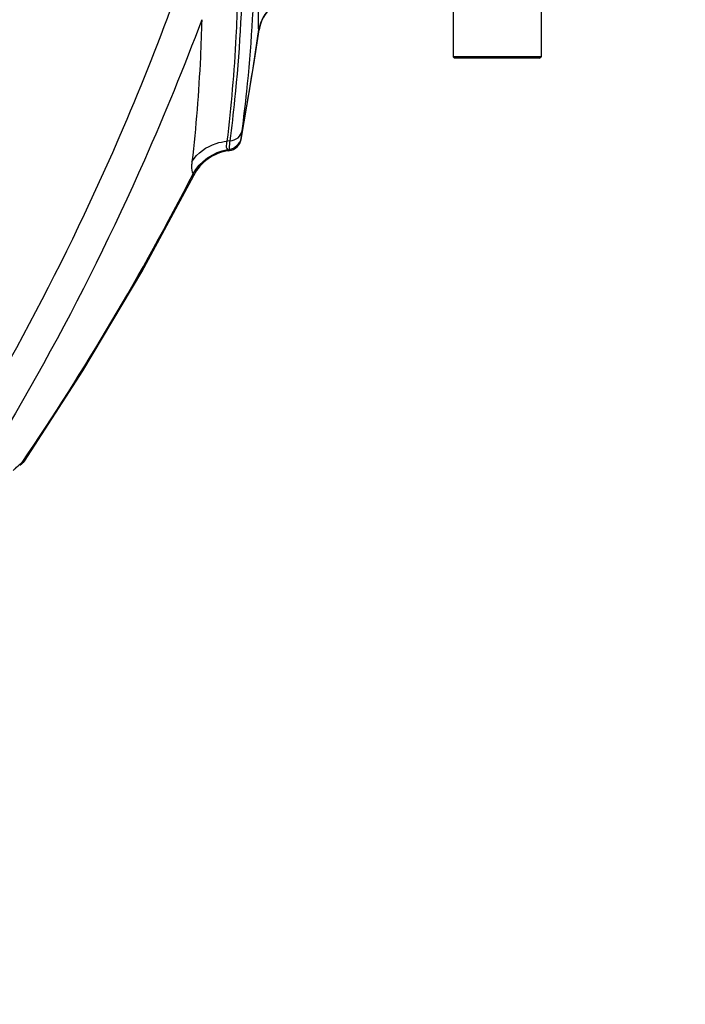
# Model space of a CAD drawing. Header units: millimetres. Extents: x 0 to 8410, y 0 to 5940.
# Tile 109 of 122: x 5003 to 5146, y 4827 to 5040. Entities that reach past the tile are written whole.
import ezdxf

# ---------------------------------------------------------------- set-up
doc = ezdxf.new("R2010")
doc.units = ezdxf.units.MM
doc.header["$LTSCALE"] = 462.55
doc.layers.get('0').update_dxf_attribs({"linetype": 'CONTINUOUS'})
for name, color, linetype in [('204102000021_DXF_DIMENSION', 7, 'CONTINUOUS'), ('304102000021DXF_CONTINUOUS_LINE', 7, 'CONTINUOUS'), ('304104000075DXF_CONTINUOUS_LINE', 7, 'CONTINUOUS'), ('R6-1500_CABLDXF_CONTINUOUS_LINE', 7, 'CONTINUOUS')]:
    doc.layers.add(name, color=color, linetype=linetype)
doc.styles.get("Standard").update_dxf_attribs({"font": 'txt', "width": 0.7})
doc.dimstyles.new('DIMSTYLE_16', dxfattribs={"dimtxt": 65, "dimasz": 50, "dimexe": 1, "dimexo": 0, "dimgap": 1.625, "dimtad": 1, "dimdec": 1, "dimdsep": 46, "dimtxsty": 'Standard', "dimblk": '_FILLED', "dimblk1": '_FILLED', "dimblk2": '_FILLED', "dimcen": 0.09, "dimclrt": 5, "dimazin": 2, "dimtp": 2, "dimtm": 2, "dimtfac": 1, "dimtdec": 1, "dimtofl": 0, "dimtmove": 0, "dimatfit": 3, "dimldrblk": '_FILLED', "dimfxl": 0, "dimtolj": 1, "dimarcsym": 0})
doc.dimstyles.new('DIMSTYLE_4', dxfattribs={"dimtxt": 65, "dimasz": 50, "dimexe": 1, "dimexo": 0, "dimgap": 1.625, "dimtad": 1, "dimdsep": 46, "dimtxsty": 'Standard', "dimblk": '_FILLED', "dimblk1": '_FILLED', "dimblk2": '_FILLED', "dimcen": 0.09, "dimclrt": 5, "dimazin": 2, "dimtp": 1.2, "dimtm": 1.2, "dimtfac": 1, "dimtofl": 0, "dimtmove": 0, "dimatfit": 3, "dimldrblk": '_FILLED', "dimfxl": 0, "dimtolj": 1, "dimarcsym": 0})
doc.dimstyles.new('DIMSTYLE_9', dxfattribs={"dimtxt": 65, "dimasz": 50, "dimexe": 1, "dimexo": 0, "dimgap": 1.625, "dimtad": 0, "dimtih": 1, "dimtoh": 1, "dimdec": 1, "dimdsep": 46, "dimtxsty": 'Standard', "dimblk": '_FILLED', "dimblk1": '_FILLED', "dimblk2": '_FILLED', "dimcen": 0.09, "dimclrt": 5, "dimazin": 2, "dimtp": 1.2, "dimtm": 1.2, "dimtfac": 1, "dimtdec": 1, "dimtofl": 0, "dimtmove": 0, "dimatfit": 3, "dimldrblk": '_FILLED', "dimfxl": 0, "dimtolj": 1, "dimarcsym": 0})

# ---------------------------------------------------------------- blocks, each defined once
blk = doc.blocks.new('_FILLED')
at = {"color": 0, "linetype": 'ByBlock'}
blk.add_solid([(0, 0), (-1, 0.17), (-1, -0.17)], dxfattribs=at)
blk = doc.blocks.new('*D7')
at = {"layer": '204102000021_DXF_DIMENSION', "color": 2, "linetype": 'Continuous'}
for p, q in [((5054.77, 5253.86), (3942.64, 5253.86)), ((3952.64, 5253.86), (3952.64, 4586.31)), ((3952.64, 3918.76), (3952.64, 4586.31)), ((4562.92, 3918.76), (3942.64, 3918.76))]:
    blk.add_line(p, q, dxfattribs=at)
at = {"layer": '204102000021_DXF_DIMENSION', "color": 2, "linetype": 'Continuous', "xscale": 50, "yscale": 50, "zscale": 50}
for p, rotation in [((3952.64, 5253.86), 90), ((3952.64, 3918.76), 270)]:
    blk.add_blockref('_FILLED', p, dxfattribs=dict(at, rotation=rotation))
blk = doc.blocks.new('*D28')
at = {"layer": '204102000021_DXF_DIMENSION', "color": 2, "linetype": 'Continuous'}
blk.add_line((4878.77, 5664.21), (6289.17, 5664.21), dxfattribs=at)
blk = doc.blocks.new('*D33')
at = {"layer": '204102000021_DXF_DIMENSION', "color": 2, "linetype": 'Continuous'}
for p, q in [((4878.77, 5664.21), (6660.94, 5664.21)), ((6650.94, 5664.21), (6650.94, 4395.43)), ((6650.94, 3126.65), (6650.94, 4395.43)), ((5123.89, 3126.65), (6660.94, 3126.65))]:
    blk.add_line(p, q, dxfattribs=at)
at = {"layer": '204102000021_DXF_DIMENSION', "color": 2, "linetype": 'Continuous', "xscale": 50, "yscale": 50, "zscale": 50}
for p, rotation in [((6650.94, 5664.21), 90), ((6650.94, 3126.65), 270)]:
    blk.add_blockref('_FILLED', p, dxfattribs=dict(at, rotation=rotation))

msp = doc.modelspace()

# ---------------------------------------------------------------- linework, layer by layer
at = {"color": 2, "linetype": 'Continuous'}
msp.add_arc((4876.272, 4368.258), 1295.948, 295, 180, dxfattribs=at)
at = {"layer": '304102000021DXF_CONTINUOUS_LINE', "color": 9, "linetype": 'Continuous'}
for p, q in [((5054.352, 5037.424), (5054.331, 5037.467)), ((5048.094, 5013.389), (5047.399, 5013.293)), ((5050.482, 5013.713), (5050.497, 5013.949)), ((5047.511, 5011.489), (5047.759, 5011.245)), ((5047.94, 5011.27), (5047.95, 5011.546)), ((5040.086, 5006.225), (5040.234, 5005.912)), ((5003.145, 4943.825), (5003.645, 4944.137)), ((5003.586, 4944.101), (5003.643, 4944.134))]:
    msp.add_line(p, q, dxfattribs=at)
at = {"layer": '304102000021DXF_CONTINUOUS_LINE', "color": 7, "linetype": 'Continuous'}
for p, q in [((5047.759, 5011.245), (5047.93, 5011.269)), ((5002.634, 4943.279), (5003.117, 4943.607))]:
    msp.add_line(p, q, dxfattribs=at)
for points in [[(5050.482, 5013.713), (5051.806, 5021.318), (5053.21, 5029.921), (5054.352, 5037.424)], [(5003.644, 4944.137), (5016.302, 4963.659), (5028.994, 4985.07), (5040.234, 5005.912)]]:
    msp.add_lwpolyline(points, dxfattribs=at)
for centre, radius, start, end in [((5062.267, 5036.258), 8, 90, 171.6207), ((5047.529, 5014.242), 3, 277.873, 349.83812), ((5049.127, 5001.339), 10, 97.86266, 152.79159), ((5001.988, 4945.258), 2, 304.36905, 323.21453)]:
    msp.add_arc(centre, radius, start, end, dxfattribs=at)
at = {"layer": '304102000021DXF_CONTINUOUS_LINE', "color": 9, "linetype": 'Continuous'}
for centre, radius, start, end in [((4290.237, 5149.97), 772.332, 349.856326, 351.624127), ((4505.662, 5280.462), 600.678, 325.914559, 332.835598), ((5006.728, 4938.633), 6.308, 125.93457, 127.65555), ((5005.974, 4939.673), 5.024, 124.2643, 125.92826)]:
    msp.add_arc(centre, radius, start, end, dxfattribs=at)
for points, knots in [([(5054.331, 5037.467), (5054.168, 5037.785), (5054.251, 5039.035), (5054.143, 5041.447), (5054.305, 5045.311), (5054.468, 5050.453), (5054.741, 5056.859), (5055.193, 5067.618), (5055.548, 5076.237), (5055.777, 5082.323)], [0, 0, 0, 0, 0.0238843, 0.0790239, 0.1648616, 0.2802556, 0.4236261, 0.5929944, 1, 1, 1, 1]), ([(5048.095, 5013.389), (5048.487, 5016.368), (5049.971, 5029.183), (5050.699, 5042.081), (5050.929, 5051.974)], [0, 0, 0, 0, 0.232891, 1, 1, 1, 1]), ([(5050.679, 5015.53), (5051.054, 5018.36), (5052.481, 5030.496), (5053.22, 5042.709), (5053.484, 5052.068)], [0, 0, 0, 0, 0.2336746, 1, 1, 1, 1]), ([(5036.524, 5045.402), (5032.949, 5035.568), (5017.608, 4996.727), (4997.899, 4959.602), (4980.888, 4933.34)], [0, 0, 0, 0, 0.250612, 1, 1, 1, 1]), ([(5062.244, 5044.299), (5060.385, 5044.298), (5056.542, 5042.905), (5054.603, 5039.306), (5054.331, 5037.467)], [0, 0, 0, 0, 0.5000408, 1, 1, 1, 1]), ([(5049.674, 5044.107), (5049.594, 5041.386), (5049.179, 5031.093), (5048.322, 5020.816), (5047.399, 5013.293)], [0, 0, 0, 0, 0.264244, 1, 1, 1, 1]), ([(5041.959, 5039.59), (5038.121, 5029.346), (5021.647, 4988.917), (5000.446, 4950.404), (4982.16, 4923.283)], [0, 0, 0, 0, 0.2506095, 1, 1, 1, 1]), ([(5041.959, 5039.59), (5041.888, 5036.877), (5041.515, 5026.618), (5040.715, 5016.373), (5039.841, 5008.873)], [0, 0, 0, 0, 0.2644183, 1, 1, 1, 1]), ([(5048.095, 5013.389), (5048.703, 5013.44), (5049.892, 5013.872), (5050.573, 5014.97), (5050.679, 5015.53)], [0, 0, 0, 0, 0.5174379, 1, 1, 1, 1]), ([(5050.497, 5013.949), (5050.503, 5014.035), (5050.551, 5014.564), (5050.62, 5015.09), (5050.679, 5015.53)], [0, 0, 0, 0, 0.162943, 1, 1, 1, 1]), ([(5039.841, 5008.873), (5040.992, 5010.743), (5043.69, 5012.677), (5046.62, 5013.226), (5047.399, 5013.293)], [0, 0, 0, 0, 0.737412, 1, 1, 1, 1]), ([(5047.399, 5013.293), (5047.35, 5013.088), (5047.237, 5012.511), (5047.225, 5011.77), (5047.511, 5011.489)], [0, 0, 0, 0, 0.3442313, 1, 1, 1, 1]), ([(5047.95, 5011.546), (5047.953, 5011.647), (5047.989, 5012.262), (5048.046, 5012.876), (5048.095, 5013.389)], [0, 0, 0, 0, 0.1631086, 1, 1, 1, 1]), ([(5039.841, 5008.873), (5039.806, 5008.572), (5039.743, 5007.702), (5039.74, 5006.703), (5040.086, 5006.225)], [0, 0, 0, 0, 0.3392099, 1, 1, 1, 1]), ([(5001.231, 4942.108), (5001.381, 4942.262), (5001.906, 4942.792), (5002.453, 4943.303), (5002.874, 4943.628)], [0, 0, 0, 0, 0.2877152, 1, 1, 1, 1])]:
    msp.add_open_spline(points, degree=3, knots=knots, dxfattribs=at)
for points in [[(5047.95, 5011.546), (5049.107, 5011.7), (5050.288, 5012.801), (5050.497, 5013.949)], [(5040.086, 5006.225), (5041.51, 5008.904), (5044.512, 5011.032), (5047.511, 5011.489)], [(5003.145, 4943.825), (5003.018, 4943.611), (5002.84, 4943.42), (5002.634, 4943.279)]]:
    msp.add_open_spline(points, degree=3, dxfattribs=at)
at = {"layer": '304104000075DXF_CONTINUOUS_LINE', "color": 7, "linetype": 'Continuous'}
for p, q in [((5096.274, 5051.258), (5096.274, 5031.558)), ((5115.274, 5051.258), (5115.274, 5031.558)), ((5115.274, 5031.558), (5096.274, 5031.558)), ((5096.574, 5031.258), (5096.274, 5031.558)), ((5114.974, 5031.258), (5115.274, 5031.558)), ((5114.974, 5031.258), (5096.574, 5031.258))]:
    msp.add_line(p, q, dxfattribs=at)
at = {"layer": 'R6-1500_CABLDXF_CONTINUOUS_LINE', "color": 9, "linetype": 'Continuous'}
msp.add_open_spline([(4867.489, 4857.34), (4868.634, 4868.23), (4873.781, 4891.577), (4891.161, 4940.978), (4922.072, 5003.315), (4962.935, 5071.863), (4991.357, 5114.529), (5004.603, 5133.624)], degree=3, knots=[0, 0, 0, 0, 0.1057401, 0.2295639, 0.5051684, 0.7755877, 1, 1, 1, 1], dxfattribs=at)

# ---------------------------------------------------------------- dimensions: what is measured, and where the dimension line sits
at = {"layer": '204102000021_DXF_DIMENSION', "color": 2, "linetype": 'Continuous'}
dim = msp.add_ordinate_dim(feature_location=(4878.774, 5664.205), offset=(1410.392, 0), dtype=0, origin=(4878.774, 3918.758), dimstyle='DIMSTYLE_9', override={"dimgap": 16.250201, "dimtad": 1, "dimtih": 0, "dimtoh": 0}, dxfattribs=at)
dim.commit()
dim.dimension.update_dxf_attribs({"geometry": '*D28', "text_midpoint": (6321.666, 5680.455)})
for base, p1, p2, angle, dimstyle, picture, middle in [((6650.941, 3126.652), (4878.774, 5664.205), (5123.892, 3126.652), 270, 'DIMSTYLE_16', '*D33', (6650.941, 3952.013)), ((3952.642, 5253.858), (4562.916, 3918.758), (5054.774, 5253.858), 90, 'DIMSTYLE_4', '*D7', (3952.642, 4449.808))]:
    dim = msp.add_linear_dim(base=base, p1=p1, p2=p2, angle=angle, dimstyle=dimstyle, dxfattribs=at)
    dim.commit()
    dim.dimension.update_dxf_attribs({"geometry": picture, "text_midpoint": middle, "dimtype": 160})

doc.saveas('drawing.dxf')
